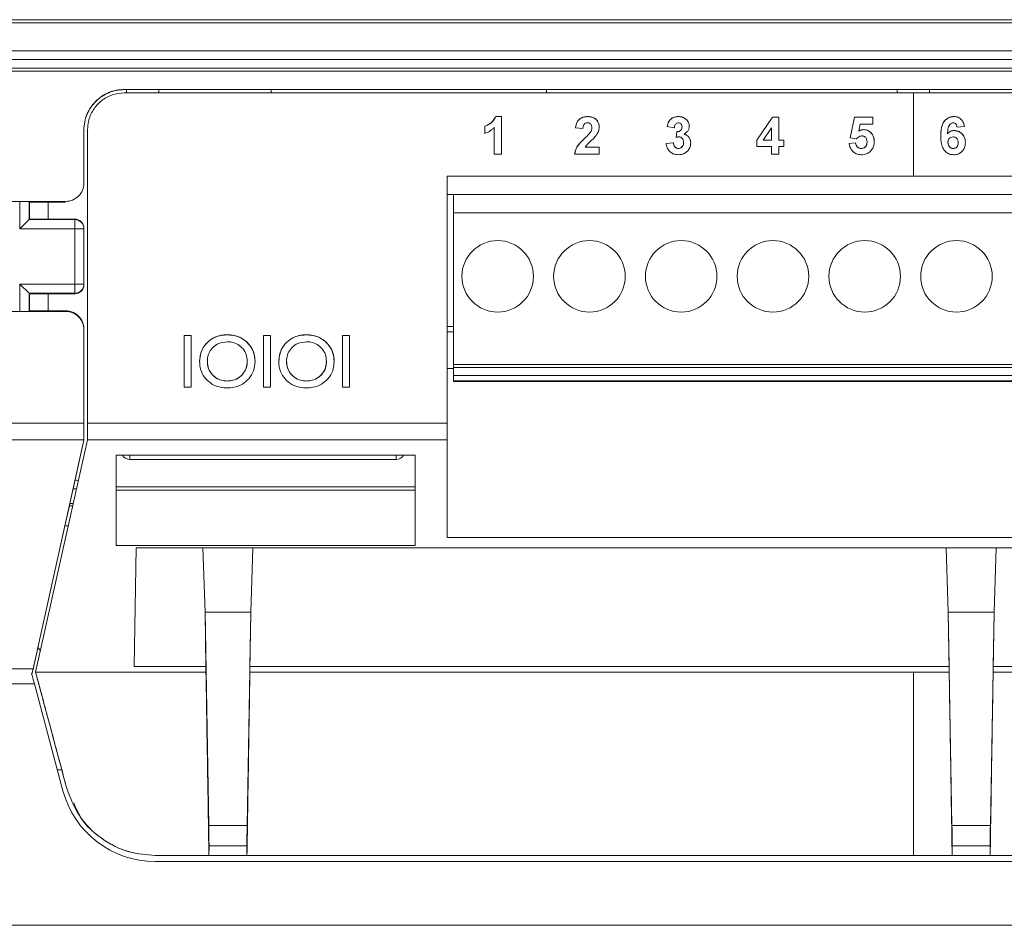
# Model space of a CAD drawing. Header units: millimetres. Extents: x 19 to 723, y 156 to 413.
# Tile 3 of 22: x 85 to 138, y 224 to 273. Entities that reach past the tile are written whole.
import ezdxf

# ---------------------------------------------------------------- set-up
doc = ezdxf.new("R2010")
doc.units = ezdxf.units.MM
doc.header["$LTSCALE"] = 2.5

msp = doc.modelspace()

# ---------------------------------------------------------------- linework, layer by layer
at = {"color": 7, "linetype": 'Continuous', "lineweight": 15}
for p, q in [((44.272, 272.882), (181.674, 272.882)), ((44.444, 272.71), (181.502, 272.71)), ((181.502, 271.175), (44.444, 271.175)), ((44.902, 270.719), (181.044, 270.719)), ((181.044, 270.239), (44.902, 270.239)), ((44.964, 270.077), (180.982, 270.077)), ((90.391, 269.077), (176.391, 269.077)), ((90.391, 269.069), (90.391, 269.077)), ((90.391, 269.069), (90.511, 269.069)), ((133.391, 268.892), (90.391, 268.892)), ((90.511, 269.069), (92.271, 269.069)), ((90.514, 269.069), (90.514, 268.892)), ((92.269, 268.892), (92.269, 269.069)), ((92.271, 269.069), (98.123, 269.069)), ((98.123, 269.069), (98.191, 269.072)), ((98.191, 269.072), (113.591, 269.072)), ((98.391, 269.072), (98.391, 268.892)), ((113.391, 268.892), (113.391, 269.072)), ((113.591, 269.072), (113.66, 269.069)), ((113.66, 269.069), (132.511, 269.069)), ((132.511, 269.069), (134.271, 269.069)), ((132.514, 269.069), (132.514, 268.892)), ((133.391, 268.892), (133.391, 264.358)), ((176.391, 268.892), (133.391, 268.892)), ((134.269, 268.892), (134.269, 269.069)), ((134.271, 269.069), (153.123, 269.069)), ((110.624, 267.6), (110.941, 267.6)), ((110.624, 267.6), (110.624, 267.6)), ((110.941, 267.6), (110.624, 267.6)), ((110.941, 267.6), (110.941, 265.545)), ((110.941, 267.6), (110.941, 267.6)), ((115.641, 267.6), (115.641, 267.6)), ((120.586, 267.6), (120.586, 267.6)), ((121.04, 267.415), (121.04, 267.415)), ((124.851, 266.308), (125.72, 267.573)), ((125.72, 267.573), (124.851, 266.308)), ((125.72, 267.573), (126.063, 267.573)), ((125.72, 267.573), (125.72, 267.573)), ((126.063, 267.573), (125.72, 267.573)), ((126.063, 267.573), (126.063, 266.309)), ((126.063, 267.573), (126.063, 267.573)), ((129.945, 266.436), (130.182, 267.573)), ((130.182, 267.573), (129.945, 266.436)), ((130.182, 267.573), (131.183, 267.573)), ((131.183, 267.573), (130.182, 267.573)), ((130.182, 267.573), (130.182, 267.573)), ((131.183, 267.573), (131.183, 267.178)), ((131.183, 267.573), (131.183, 267.573)), ((135.607, 267.6), (135.607, 267.6)), ((110.045, 266.678), (110.045, 267.073)), ((110.045, 267.073), (110.045, 267.073)), ((110.546, 265.545), (110.546, 267.008)), ((115.376, 266.941), (114.981, 266.98)), ((115.798, 266.75), (115.798, 266.75)), ((115.876, 266.988), (115.876, 266.988)), ((120.364, 266.994), (119.969, 267.053)), ((120.469, 266.464), (120.506, 266.783)), ((120.506, 266.783), (120.469, 266.464)), ((120.506, 266.783), (120.506, 266.783)), ((120.785, 267.038), (120.785, 267.038)), ((125.668, 266.993), (125.198, 266.309)), ((125.668, 266.309), (125.668, 266.993)), ((130.499, 267.178), (130.418, 266.811)), ((130.418, 266.811), (130.418, 266.811)), ((131.183, 267.178), (130.499, 267.178)), ((130.672, 266.888), (130.672, 266.888)), ((135.245, 266.664), (135.245, 266.664)), ((135.616, 266.836), (135.616, 266.836)), ((136.171, 267.063), (135.776, 267.02)), ((115.484, 266.418), (115.484, 266.418)), ((119.916, 266.129), (120.311, 266.177)), ((120.311, 266.177), (119.916, 266.129)), ((120.311, 266.177), (120.311, 266.177)), ((120.864, 266.187), (120.864, 266.187)), ((120.885, 266.641), (120.885, 266.641)), ((124.851, 265.966), (124.851, 266.308)), ((124.851, 266.308), (124.851, 266.308)), ((125.198, 266.309), (125.668, 266.309)), ((125.668, 266.309), (125.198, 266.309)), ((125.198, 266.309), (125.198, 266.309)), ((125.668, 266.309), (125.668, 266.309)), ((126.063, 266.309), (126.326, 266.309)), ((126.326, 266.309), (126.063, 266.309)), ((126.063, 266.309), (126.063, 266.309)), ((126.326, 266.309), (126.326, 265.966)), ((126.326, 266.309), (126.326, 266.309)), ((129.892, 266.133), (130.235, 266.177)), ((130.235, 266.177), (129.892, 266.133)), ((130.29, 266.388), (129.945, 266.436)), ((130.235, 266.177), (130.235, 266.177)), ((130.867, 266.214), (130.867, 266.214)), ((135.275, 266.198), (135.275, 266.198)), ((135.828, 266.168), (135.828, 266.168)), ((115.508, 265.94), (116.271, 265.94)), ((116.271, 265.94), (115.508, 265.94)), ((115.508, 265.94), (115.508, 265.94)), ((116.271, 265.94), (116.271, 265.545)), ((116.271, 265.94), (116.271, 265.94)), ((120.589, 265.861), (120.589, 265.861)), ((125.668, 265.966), (124.851, 265.966)), ((125.668, 265.545), (125.668, 265.966)), ((126.063, 265.966), (126.063, 265.545)), ((126.326, 265.966), (126.063, 265.966)), ((130.548, 265.861), (130.548, 265.861)), ((135.57, 265.861), (135.57, 265.861)), ((110.941, 265.545), (110.546, 265.545)), ((116.271, 265.545), (114.928, 265.545)), ((126.063, 265.545), (125.668, 265.545)), ((133.391, 264.358), (107.977, 264.358)), ((173.877, 264.358), (107.977, 264.358)), ((133.391, 264.358), (173.877, 264.358)), ((87.191, 262.976), (81.191, 262.976)), ((84.7, 261.484), (84.7, 262.976)), ((85.2, 262.967), (85.2, 261.984)), ((85.228, 262.939), (85.2, 262.967)), ((85.228, 262.939), (87.191, 262.939)), ((86.25, 262.939), (86.25, 262.012)), ((107.977, 263.349), (108.338, 263.349)), ((173.228, 263.349), (108.338, 263.349)), ((108.338, 262.349), (108.338, 263.349)), ((85.2, 261.984), (84.7, 261.484)), ((85.228, 262.012), (85.2, 261.984)), ((85.2, 261.984), (87.691, 261.984)), ((85.228, 262.012), (87.691, 262.012)), ((87.691, 261.984), (87.691, 262.012)), ((87.691, 261.984), (87.691, 261.484)), ((173.228, 262.349), (108.338, 262.349)), ((108.338, 254.079), (108.338, 262.349)), ((87.691, 261.484), (84.7, 261.484)), ((87.691, 258.467), (87.691, 261.484)), ((87.691, 261.484), (88.191, 261.484)), ((88.191, 261.513), (88.191, 261.484)), ((88.191, 261.484), (88.191, 258.467)), ((84.7, 256.976), (84.7, 258.467)), ((84.7, 258.467), (85.2, 257.967)), ((84.7, 258.467), (87.691, 258.467)), ((87.691, 258.467), (87.691, 257.967)), ((87.691, 258.467), (88.191, 258.467)), ((88.191, 258.467), (88.191, 258.437)), ((85.2, 257.967), (85.2, 256.984)), ((87.691, 257.967), (85.2, 257.967)), ((85.23, 257.937), (85.2, 257.967)), ((87.691, 257.937), (85.23, 257.937)), ((86.25, 257.937), (86.25, 257.015)), ((87.691, 257.937), (87.691, 257.967)), ((85.231, 257.015), (85.2, 256.984)), ((87.191, 257.015), (85.231, 257.015)), ((81.191, 256.976), (87.191, 256.976)), ((108.338, 256.16), (107.977, 256.16)), ((93.659, 255.667), (94.04, 255.667)), ((93.659, 252.842), (93.659, 255.667)), ((94.04, 255.667), (93.659, 255.667)), ((93.659, 255.667), (93.659, 255.667)), ((94.04, 255.667), (94.04, 252.842)), ((94.04, 255.667), (94.04, 255.667)), ((95.999, 255.705), (95.999, 255.705)), ((97.973, 255.667), (98.354, 255.667)), ((97.973, 252.842), (97.973, 255.667)), ((98.354, 255.667), (97.973, 255.667)), ((97.973, 255.667), (97.973, 255.667)), ((98.354, 255.667), (98.354, 252.842)), ((98.354, 255.667), (98.354, 255.667)), ((100.313, 255.705), (100.313, 255.705)), ((102.287, 255.667), (102.668, 255.667)), ((102.287, 252.842), (102.287, 255.667)), ((102.668, 255.667), (102.287, 255.667)), ((102.287, 255.667), (102.287, 255.667)), ((102.668, 255.667), (102.668, 252.842)), ((102.668, 255.667), (102.668, 255.667)), ((107.977, 255.858), (108.338, 255.858)), ((94.918, 254.247), (94.918, 254.247)), ((97.094, 254.263), (97.094, 254.263)), ((99.232, 254.247), (99.232, 254.247)), ((101.409, 254.263), (101.409, 254.263)), ((108.338, 253.858), (107.977, 253.858)), ((108.338, 253.858), (107.977, 253.858)), ((108.338, 254.079), (173.228, 254.079)), ((108.338, 254.079), (108.338, 253.914)), ((173.228, 253.914), (108.338, 253.914)), ((108.338, 253.487), (108.338, 253.914)), ((108.338, 253.487), (173.228, 253.487)), ((108.338, 253.487), (108.338, 253.191)), ((94.04, 252.842), (93.659, 252.842)), ((96.002, 253.185), (96.002, 253.185)), ((98.354, 252.842), (97.973, 252.842)), ((100.316, 253.185), (100.316, 253.185)), ((102.668, 252.842), (102.287, 252.842)), ((173.228, 253.191), (108.338, 253.191)), ((108.338, 253.191), (108.338, 253.158)), ((173.228, 253.158), (108.338, 253.158)), ((47.52, 250.892), (88.191, 250.892)), ((88.191, 250.892), (88.191, 249.976)), ((88.391, 250.892), (107.977, 250.892)), ((88.391, 249.976), (88.391, 250.892)), ((107.977, 250.892), (107.977, 249.976)), ((88.191, 249.976), (47.508, 249.976)), ((85.422, 237.496), (88.186, 249.957)), ((88.391, 249.976), (85.559, 237.318)), ((87.605, 247.31), (88.191, 249.952)), ((88.191, 249.957), (88.186, 249.957)), ((88.191, 249.976), (88.191, 249.957)), ((88.191, 249.952), (88.191, 249.957)), ((107.977, 249.976), (88.391, 249.976)), ((107.977, 244.662), (107.977, 249.976)), ((89.94, 249.137), (106.24, 249.137)), ((89.94, 244.222), (89.94, 249.137)), ((106.24, 249.137), (106.24, 244.222)), ((105.201, 248.91), (90.701, 248.91)), ((89.94, 247.421), (106.24, 247.421)), ((87.605, 247.31), (87.426, 246.51)), ((87.605, 247.31), (87.795, 247.31)), ((106.24, 247.236), (89.94, 247.236)), ((87.157, 245.292), (87.401, 246.389)), ((87.401, 246.389), (87.426, 246.51)), ((87.401, 246.389), (87.589, 246.389)), ((87.616, 246.51), (87.426, 246.51)), ((87.157, 245.292), (85.881, 239.539)), ((87.157, 245.292), (87.343, 245.292)), ((106.24, 244.222), (89.94, 244.222)), ((143.844, 244.662), (107.977, 244.662)), ((90.926, 237.616), (91.039, 244.094)), ((90.926, 237.616), (91.039, 244.094)), ((91.039, 244.094), (141.54, 244.094)), ((94.677, 244.094), (94.795, 240.583)), ((97.402, 244.094), (97.284, 240.583)), ((135.295, 240.583), (135.177, 244.094)), ((137.784, 240.583), (137.902, 244.094)), ((94.842, 237.616), (94.792, 240.583)), ((94.792, 240.583), (94.994, 228.961)), ((94.792, 240.583), (94.795, 240.583)), ((94.795, 240.583), (97.284, 240.583)), ((97.287, 240.583), (97.085, 228.961)), ((97.237, 237.616), (97.287, 240.583)), ((97.287, 240.583), (97.284, 240.583)), ((135.292, 240.583), (135.342, 237.616)), ((135.292, 240.583), (135.494, 228.961)), ((135.292, 240.583), (135.295, 240.583)), ((137.784, 240.583), (135.295, 240.583)), ((137.787, 240.583), (137.585, 228.961)), ((137.787, 240.583), (137.737, 237.616)), ((137.787, 240.583), (137.784, 240.583)), ((85.881, 239.539), (85.474, 237.723)), ((85.682, 238.651), (85.822, 238.495)), ((85.473, 237.719), (85.352, 237.177)), ((85.473, 237.711), (85.354, 237.177)), ((85.473, 237.711), (85.473, 237.719)), ((85.475, 237.724), (85.474, 237.723)), ((85.474, 237.719), (85.475, 237.724)), ((44.204, 237.496), (85.422, 237.496)), ((85.369, 237.261), (85.332, 237.261)), ((85.353, 237.188), (85.354, 237.194)), ((85.354, 237.194), (85.369, 237.261)), ((85.558, 237.318), (94.842, 237.318)), ((85.558, 237.316), (85.899, 236.043)), ((85.558, 237.316), (85.558, 237.316)), ((94.842, 237.616), (90.926, 237.616)), ((94.842, 237.318), (94.842, 237.616)), ((97.237, 237.318), (97.237, 237.616)), ((135.342, 237.616), (97.237, 237.616)), ((97.237, 237.318), (133.391, 237.318)), ((133.391, 237.318), (135.342, 237.318)), ((133.391, 237.318), (133.391, 227.318)), ((135.342, 237.616), (135.342, 237.318)), ((137.737, 237.616), (137.737, 237.318)), ((141.653, 237.616), (137.737, 237.616)), ((137.737, 237.318), (181.224, 237.318)), ((85.49, 236.669), (44.201, 236.669)), ((87.051, 230.842), (85.49, 236.669)), ((86.744, 231.981), (86.988, 231.981)), ((87.244, 231.024), (87.244, 231.024)), ((94.994, 228.961), (97.085, 228.961)), ((135.494, 228.961), (137.585, 228.961)), ((95.009, 227.854), (95.003, 227.318)), ((97.07, 227.854), (95.009, 227.854)), ((97.07, 227.854), (97.076, 227.318)), ((135.509, 227.854), (135.503, 227.318)), ((137.57, 227.854), (135.509, 227.854)), ((137.57, 227.854), (137.576, 227.318)), ((92.074, 227.318), (95.003, 227.318)), ((92.074, 227.318), (92.074, 227.318)), ((92.074, 227.318), (133.391, 227.318)), ((174.712, 226.987), (92.074, 226.987)), ((97.076, 227.318), (95.003, 227.318)), ((97.076, 227.318), (133.391, 227.318)), ((133.391, 227.318), (135.503, 227.318)), ((135.503, 227.318), (137.576, 227.318)), ((137.576, 227.318), (174.709, 227.318)), ((171.002, 223.513), (54.944, 223.513))]:
    msp.add_line(p, q, dxfattribs=at)
at = {"color": 106, "linetype": 'Continuous', "lineweight": 15}
for p, q in [((90.701, 248.91), (90.701, 249.137)), ((105.201, 249.137), (105.201, 248.91))]:
    msp.add_line(p, q, dxfattribs=at)
at = {"color": 7, "linetype": 'Continuous', "lineweight": 15, "flags": 128}
msp.add_lwpolyline([(87.895, 247.756), (87.786, 247.772), (87.706, 247.781)], dxfattribs=at)
at = {"color": 7, "linetype": 'Continuous', "lineweight": 15}
for centre in [(110.738, 258.891), (115.738, 258.891), (120.738, 258.891), (125.738, 258.891), (130.738, 258.891), (135.738, 258.891)]:
    msp.add_circle(centre, 1.95, dxfattribs=at)
for centre, start, end in [((87.691, 261.484), 0.0044, 90.0044), ((87.691, 258.467), 269.9956, 359.9956), ((90.701, 249.41), 213.1793, 270), ((105.201, 249.41), 270, 326.8207)]:
    msp.add_arc(centre, 0.5, start, end, dxfattribs=at)
for centre, major_axis, ratio, start_param, end_param in [((84.7, 262.967), (0.5, 0), 0.017455, 0.017453, 1.570796), ((84.7, 256.984), (0.5, 0), 0.017455, 4.712389, 6.265732), ((85.527, 236.534), (-0.268, 1), 0.00062, 0.756356, 1.435044), ((85.206, 236.534), (0.224, 1), 0.000529, 5.526778, 6.006481), ((92.074, 232.189), (0, 5.202), 0.999658, 1.832596, 3.141593), ((94.991, 228.839), (-0.017, 1), 0.004769, 3.316077, 4.834993), ((97.088, 228.839), (0.017, 1), 0.004769, 1.448192, 2.967109), ((135.491, 228.839), (-0.017, 1), 0.004769, 3.316077, 4.834993), ((137.588, 228.839), (0.017, 1), 0.004769, 1.448192, 2.967109)]:
    msp.add_ellipse(centre, major_axis=major_axis, ratio=ratio, start_param=start_param, end_param=end_param, dxfattribs=at)
for points, knots in [([(88.191, 266.876), (88.191, 267.022), (88.206, 267.165), (88.261, 267.446), (88.304, 267.585), (88.414, 267.851), (88.481, 267.978), (88.641, 268.217), (88.734, 268.33), (89.038, 268.634), (89.283, 268.798), (89.812, 269.018), (90.101, 269.077), (90.391, 269.077)], [0, 0, 0, 0, 0.125, 0.125, 0.25, 0.25, 0.375, 0.375, 0.5, 0.5, 0.75, 0.75, 1, 1, 1, 1]), ([(88.191, 266.869), (88.191, 267.014), (88.206, 267.157), (88.261, 267.438), (88.304, 267.578), (88.414, 267.844), (88.481, 267.97), (88.641, 268.209), (88.734, 268.323), (89.038, 268.627), (89.283, 268.791), (89.812, 269.011), (90.101, 269.069), (90.391, 269.069)], [0, 0, 0, 0, 0.125, 0.125, 0.25, 0.25, 0.375, 0.375, 0.5, 0.5, 0.75, 0.75, 1, 1, 1, 1]), ([(90.391, 268.892), (90.166, 268.87), (89.717, 268.825), (89.117, 268.481), (88.665, 267.973), (88.425, 267.411), (88.401, 267.039), (88.391, 266.892)], [0, 0, 0, 0, 0.214662, 0.429325, 0.643995, 0.858686, 1, 1, 1, 1]), ([(110.045, 267.073), (110.107, 267.1), (110.232, 267.154), (110.413, 267.288), (110.555, 267.437), (110.607, 267.56), (110.624, 267.6)], [0, 0, 0, 0, 0.252291, 0.504209, 0.838792, 1, 1, 1, 1]), ([(110.624, 267.6), (110.586, 267.524), (110.497, 267.343), (110.275, 267.175), (110.107, 267.1), (110.045, 267.073)], [0, 0, 0, 0, 0.31353, 0.74605, 1, 1, 1, 1]), ([(114.981, 266.98), (114.999, 267.094), (115.027, 267.269), (115.177, 267.455), (115.35, 267.559), (115.513, 267.597), (115.618, 267.599), (115.641, 267.6)], [0, 0, 0, 0, 0.337999, 0.514119, 0.68955, 0.930945, 1, 1, 1, 1]), ([(115.641, 267.6), (115.54, 267.591), (115.377, 267.576), (115.18, 267.459), (115.05, 267.296), (114.999, 267.124), (114.985, 267.012), (114.981, 266.98)], [0, 0, 0, 0, 0.295348, 0.47949, 0.664895, 0.902466, 1, 1, 1, 1]), ([(115.633, 267.257), (115.596, 267.254), (115.535, 267.249), (115.463, 267.2), (115.412, 267.131), (115.385, 267.041), (115.379, 266.973), (115.376, 266.941)], [0, 0, 0, 0, 0.237765, 0.394262, 0.550837, 0.790922, 1, 1, 1, 1]), ([(115.876, 266.988), (115.874, 267.029), (115.87, 267.095), (115.826, 267.177), (115.77, 267.227), (115.702, 267.254), (115.655, 267.256), (115.633, 267.257)], [0, 0, 0, 0, 0.2973, 0.478848, 0.66121, 0.833308, 1, 1, 1, 1]), ([(115.641, 267.6), (115.736, 267.593), (115.894, 267.582), (116.087, 267.467), (116.21, 267.323), (116.265, 267.171), (116.27, 267.075), (116.271, 267.041)], [0, 0, 0, 0, 0.29861, 0.496988, 0.695316, 0.890706, 1, 1, 1, 1]), ([(116.271, 267.041), (116.266, 267.105), (116.255, 267.236), (116.154, 267.399), (116.012, 267.521), (115.836, 267.589), (115.707, 267.596), (115.641, 267.6)], [0, 0, 0, 0, 0.2044299, 0.4108601, 0.5913628, 0.7907557, 1, 1, 1, 1]), ([(119.969, 267.053), (119.991, 267.146), (120.027, 267.295), (120.159, 267.463), (120.312, 267.555), (120.46, 267.596), (120.554, 267.599), (120.586, 267.6)], [0, 0, 0, 0, 0.3122214, 0.5007785, 0.6889196, 0.89521, 1, 1, 1, 1]), ([(120.586, 267.6), (120.495, 267.59), (120.343, 267.575), (120.159, 267.463), (120.026, 267.293), (119.99, 267.143), (119.969, 267.053)], [0, 0, 0, 0, 0.300301, 0.497713, 0.696337, 1, 1, 1, 1]), ([(120.589, 267.257), (120.561, 267.254), (120.506, 267.247), (120.439, 267.196), (120.387, 267.118), (120.371, 267.045), (120.365, 267), (120.364, 266.994)], [0, 0, 0, 0, 0.224029, 0.422464, 0.64187, 0.949572, 1, 1, 1, 1]), ([(120.586, 267.6), (120.628, 267.598), (120.74, 267.593), (120.905, 267.538), (120.998, 267.453), (121.04, 267.415)], [0, 0, 0, 0, 0.251882, 0.667114, 1, 1, 1, 1]), ([(121.04, 267.415), (121.009, 267.444), (120.935, 267.514), (120.778, 267.587), (120.652, 267.595), (120.586, 267.6)], [0, 0, 0, 0, 0.25015, 0.608751, 1, 1, 1, 1]), ([(120.785, 267.038), (120.783, 267.072), (120.779, 267.128), (120.738, 267.196), (120.689, 267.237), (120.635, 267.255), (120.602, 267.257), (120.589, 267.257)], [0, 0, 0, 0, 0.305981, 0.501735, 0.697845, 0.88446, 1, 1, 1, 1]), ([(121.04, 267.415), (121.06, 267.391), (121.119, 267.322), (121.172, 267.203), (121.178, 267.109), (121.18, 267.073)], [0, 0, 0, 0, 0.2518005, 0.7135004, 1, 1, 1, 1]), ([(121.18, 267.073), (121.179, 267.105), (121.174, 267.188), (121.127, 267.309), (121.067, 267.382), (121.04, 267.415)], [0, 0, 0, 0, 0.251962, 0.665009, 1, 1, 1, 1]), ([(134.88, 266.545), (134.888, 266.752), (134.898, 267.042), (135.078, 267.37), (135.263, 267.528), (135.454, 267.593), (135.568, 267.598), (135.607, 267.6)], [0, 0, 0, 0, 0.4239364, 0.5925308, 0.7616967, 0.9193664, 1, 1, 1, 1]), ([(135.607, 267.6), (135.526, 267.593), (135.363, 267.579), (135.16, 267.451), (134.999, 267.255), (134.895, 266.945), (134.886, 266.695), (134.88, 266.545)], [0, 0, 0, 0, 0.167144, 0.336075, 0.48131, 0.68834, 1, 1, 1, 1]), ([(135.556, 267.257), (135.53, 267.255), (135.476, 267.249), (135.398, 267.201), (135.326, 267.116), (135.266, 266.93), (135.254, 266.773), (135.245, 266.664)], [0, 0, 0, 0, 0.108462, 0.21747, 0.361735, 0.553657, 1, 1, 1, 1]), ([(135.776, 267.02), (135.769, 267.062), (135.758, 267.127), (135.709, 267.201), (135.655, 267.24), (135.601, 267.255), (135.568, 267.257), (135.556, 267.257)], [0, 0, 0, 0, 0.353758, 0.539756, 0.726666, 0.901857, 1, 1, 1, 1]), ([(135.607, 267.6), (135.675, 267.594), (135.8, 267.585), (135.959, 267.493), (136.084, 267.353), (136.146, 267.2), (136.165, 267.096), (136.171, 267.063)], [0, 0, 0, 0, 0.236817, 0.432493, 0.627837, 0.884844, 1, 1, 1, 1]), ([(136.171, 267.063), (136.151, 267.152), (136.119, 267.299), (135.989, 267.47), (135.838, 267.567), (135.703, 267.597), (135.627, 267.599), (135.607, 267.6)], [0, 0, 0, 0, 0.313312, 0.522818, 0.733006, 0.931215, 1, 1, 1, 1]), ([(88.391, 250.892), (88.391, 252.391), (88.391, 255.391), (88.391, 260.724), (88.391, 264.558), (88.391, 266.892)], [0, 0, 0, 0, 0.281298, 0.562595, 1, 1, 1, 1]), ([(110.546, 267.008), (110.51, 266.972), (110.438, 266.901), (110.276, 266.78), (110.137, 266.719), (110.045, 266.678)], [0, 0, 0, 0, 0.250696, 0.501651, 1, 1, 1, 1]), ([(115.484, 266.418), (115.511, 266.445), (115.566, 266.498), (115.675, 266.605), (115.749, 266.692), (115.798, 266.75)], [0, 0, 0, 0, 0.250305, 0.50063, 1, 1, 1, 1]), ([(115.798, 266.75), (115.774, 266.72), (115.727, 266.66), (115.62, 266.551), (115.538, 266.471), (115.484, 266.418)], [0, 0, 0, 0, 0.250786, 0.501092, 1, 1, 1, 1]), ([(115.798, 266.75), (115.809, 266.768), (115.831, 266.805), (115.866, 266.882), (115.872, 266.946), (115.876, 266.988)], [0, 0, 0, 0, 0.251987, 0.504549, 1, 1, 1, 1]), ([(115.876, 266.988), (115.875, 266.966), (115.872, 266.904), (115.842, 266.823), (115.809, 266.769), (115.798, 266.75)], [0, 0, 0, 0, 0.252031, 0.736242, 1, 1, 1, 1]), ([(116.271, 267.041), (116.269, 266.993), (116.262, 266.866), (116.189, 266.688), (116.107, 266.574), (116.072, 266.525)], [0, 0, 0, 0, 0.251745, 0.679251, 1, 1, 1, 1]), ([(120.506, 266.783), (120.544, 266.784), (120.608, 266.786), (120.69, 266.824), (120.743, 266.879), (120.78, 266.952), (120.783, 267.008), (120.785, 267.038)], [0, 0, 0, 0, 0.2638042, 0.4398493, 0.6166969, 0.7889193, 1, 1, 1, 1]), ([(120.785, 267.038), (120.782, 267), (120.777, 266.936), (120.728, 266.859), (120.664, 266.807), (120.585, 266.784), (120.531, 266.783), (120.506, 266.783)], [0, 0, 0, 0, 0.2613914, 0.4410118, 0.621377, 0.8298525, 1, 1, 1, 1]), ([(121.18, 267.073), (121.175, 267.02), (121.165, 266.913), (121.066, 266.762), (120.959, 266.684), (120.892, 266.645), (120.885, 266.641)], [0, 0, 0, 0, 0.287584, 0.577227, 0.952887, 1, 1, 1, 1]), ([(130.418, 266.811), (130.438, 266.823), (130.477, 266.845), (130.56, 266.878), (130.627, 266.884), (130.672, 266.888)], [0, 0, 0, 0, 0.251628, 0.503903, 1, 1, 1, 1]), ([(130.672, 266.888), (130.649, 266.887), (130.604, 266.885), (130.517, 266.864), (130.457, 266.832), (130.418, 266.811)], [0, 0, 0, 0, 0.251586, 0.503916, 1, 1, 1, 1]), ([(130.672, 266.888), (130.738, 266.882), (130.871, 266.871), (131.04, 266.764), (131.171, 266.615), (131.25, 266.428), (131.258, 266.29), (131.262, 266.222)], [0, 0, 0, 0, 0.199149, 0.399963, 0.583367, 0.796322, 1, 1, 1, 1]), ([(131.262, 266.222), (131.253, 266.327), (131.237, 266.503), (131.097, 266.712), (130.931, 266.843), (130.776, 266.886), (130.69, 266.888), (130.672, 266.888)], [0, 0, 0, 0, 0.312643, 0.526665, 0.740659, 0.944231, 1, 1, 1, 1]), ([(135.245, 266.664), (135.27, 266.689), (135.33, 266.751), (135.457, 266.822), (135.562, 266.831), (135.616, 266.836)], [0, 0, 0, 0, 0.2521362, 0.616888, 1, 1, 1, 1]), ([(135.616, 266.836), (135.581, 266.834), (135.494, 266.829), (135.358, 266.776), (135.283, 266.701), (135.245, 266.664)], [0, 0, 0, 0, 0.252082, 0.622877, 1, 1, 1, 1]), ([(135.616, 266.836), (135.689, 266.829), (135.833, 266.815), (136.015, 266.698), (136.149, 266.538), (136.215, 266.36), (136.221, 266.24), (136.224, 266.189)], [0, 0, 0, 0, 0.217419, 0.436522, 0.63563, 0.844087, 1, 1, 1, 1]), ([(136.224, 266.189), (136.214, 266.288), (136.198, 266.458), (136.057, 266.658), (135.89, 266.786), (135.731, 266.832), (135.64, 266.835), (135.616, 266.836)], [0, 0, 0, 0, 0.297259, 0.509683, 0.721788, 0.929364, 1, 1, 1, 1]), ([(114.928, 265.545), (114.959, 265.678), (115.011, 265.902), (115.239, 266.177), (115.394, 266.33), (115.484, 266.418)], [0, 0, 0, 0, 0.3825801, 0.6403136, 1, 1, 1, 1]), ([(115.484, 266.418), (115.42, 266.356), (115.293, 266.233), (115.099, 266.016), (114.966, 265.78), (114.938, 265.606), (114.928, 265.545)], [0, 0, 0, 0, 0.251241, 0.50271, 0.82526, 1, 1, 1, 1]), ([(116.072, 266.525), (116.027, 266.474), (115.936, 266.372), (115.729, 266.196), (115.596, 266.042), (115.508, 265.94)], [0, 0, 0, 0, 0.252015, 0.503357, 1, 1, 1, 1]), ([(120.581, 265.519), (120.498, 265.525), (120.347, 265.538), (120.152, 265.649), (120.011, 265.807), (119.938, 265.977), (119.922, 266.089), (119.916, 266.129)], [0, 0, 0, 0, 0.247127, 0.453341, 0.659169, 0.879543, 1, 1, 1, 1]), ([(120.311, 266.177), (120.322, 266.115), (120.339, 266.023), (120.415, 265.925), (120.494, 265.87), (120.557, 265.864), (120.589, 265.861)], [0, 0, 0, 0, 0.399018, 0.595981, 0.793593, 1, 1, 1, 1]), ([(120.589, 265.861), (120.553, 265.865), (120.486, 265.873), (120.407, 265.933), (120.344, 266.021), (120.321, 266.107), (120.313, 266.165), (120.311, 266.177)], [0, 0, 0, 0, 0.2304997, 0.4322184, 0.6195832, 0.9237108, 1, 1, 1, 1]), ([(120.626, 266.493), (120.613, 266.493), (120.586, 266.492), (120.533, 266.482), (120.495, 266.471), (120.469, 266.464)], [0, 0, 0, 0, 0.250752, 0.501706, 1, 1, 1, 1]), ([(121.259, 266.161), (121.253, 266.088), (121.24, 265.943), (121.126, 265.757), (120.963, 265.611), (120.772, 265.529), (120.637, 265.522), (120.581, 265.519)], [0, 0, 0, 0, 0.208177, 0.417976, 0.610537, 0.83647, 1, 1, 1, 1]), ([(120.589, 265.861), (120.62, 265.864), (120.681, 265.869), (120.764, 265.921), (120.828, 265.999), (120.86, 266.094), (120.863, 266.157), (120.864, 266.187)], [0, 0, 0, 0, 0.191564, 0.384291, 0.598172, 0.816329, 1, 1, 1, 1]), ([(120.864, 266.187), (120.861, 266.14), (120.856, 266.06), (120.8, 265.959), (120.727, 265.893), (120.651, 265.864), (120.605, 265.862), (120.589, 265.861)], [0, 0, 0, 0, 0.289648, 0.499645, 0.709888, 0.898966, 1, 1, 1, 1]), ([(120.864, 266.187), (120.861, 266.237), (120.855, 266.317), (120.798, 266.414), (120.735, 266.47), (120.672, 266.49), (120.638, 266.492), (120.626, 266.493)], [0, 0, 0, 0, 0.343256, 0.552041, 0.761254, 0.918599, 1, 1, 1, 1]), ([(120.885, 266.641), (120.94, 266.624), (121.052, 266.589), (121.173, 266.468), (121.248, 266.32), (121.255, 266.215), (121.259, 266.161)], [0, 0, 0, 0, 0.261255, 0.524855, 0.753395, 1, 1, 1, 1]), ([(121.259, 266.161), (121.252, 266.235), (121.239, 266.363), (121.135, 266.512), (121.016, 266.603), (120.926, 266.629), (120.885, 266.641)], [0, 0, 0, 0, 0.335555, 0.571901, 0.808399, 1, 1, 1, 1]), ([(130.565, 265.519), (130.463, 265.528), (130.294, 265.543), (130.095, 265.679), (129.969, 265.844), (129.911, 266.004), (129.896, 266.104), (129.892, 266.133)], [0, 0, 0, 0, 0.298723, 0.499361, 0.69961, 0.912683, 1, 1, 1, 1]), ([(130.235, 266.177), (130.247, 266.121), (130.266, 266.028), (130.353, 265.928), (130.446, 265.871), (130.515, 265.864), (130.548, 265.861)], [0, 0, 0, 0, 0.347692, 0.573251, 0.79933, 1, 1, 1, 1]), ([(130.548, 265.861), (130.505, 265.866), (130.425, 265.877), (130.332, 265.949), (130.267, 266.039), (130.244, 266.12), (130.236, 266.167), (130.235, 266.177)], [0, 0, 0, 0, 0.261118, 0.488768, 0.705951, 0.935708, 1, 1, 1, 1]), ([(130.577, 266.546), (130.539, 266.542), (130.462, 266.533), (130.364, 266.471), (130.314, 266.415), (130.29, 266.388)], [0, 0, 0, 0, 0.33836, 0.677784, 1, 1, 1, 1]), ([(130.548, 265.861), (130.587, 265.864), (130.665, 265.871), (130.765, 265.931), (130.835, 266.021), (130.863, 266.12), (130.866, 266.186), (130.867, 266.214)], [0, 0, 0, 0, 0.21685, 0.435776, 0.630955, 0.844078, 1, 1, 1, 1]), ([(130.867, 266.214), (130.864, 266.162), (130.859, 266.078), (130.804, 265.974), (130.732, 265.909), (130.644, 265.867), (130.58, 265.863), (130.548, 265.861)], [0, 0, 0, 0, 0.287824, 0.465322, 0.643401, 0.824027, 1, 1, 1, 1]), ([(130.867, 266.214), (130.863, 266.271), (130.858, 266.357), (130.799, 266.457), (130.729, 266.514), (130.651, 266.542), (130.599, 266.545), (130.577, 266.546)], [0, 0, 0, 0, 0.338046, 0.5117, 0.685006, 0.870322, 1, 1, 1, 1]), ([(131.262, 266.222), (131.26, 266.183), (131.257, 266.104), (131.221, 265.95), (131.158, 265.849), (131.116, 265.783)], [0, 0, 0, 0, 0.2512537, 0.5030537, 1, 1, 1, 1]), ([(135.577, 265.519), (135.5, 265.525), (135.346, 265.539), (135.152, 265.663), (134.995, 265.852), (134.894, 266.154), (134.885, 266.398), (134.88, 266.545)], [0, 0, 0, 0, 0.1642495, 0.32988, 0.4768219, 0.685217, 1, 1, 1, 1]), ([(135.55, 266.493), (135.507, 266.489), (135.435, 266.481), (135.351, 266.421), (135.296, 266.345), (135.277, 266.265), (135.276, 266.215), (135.275, 266.198)], [0, 0, 0, 0, 0.2781, 0.471256, 0.665038, 0.886596, 1, 1, 1, 1]), ([(135.57, 265.861), (135.529, 265.866), (135.454, 265.876), (135.362, 265.943), (135.297, 266.036), (135.277, 266.127), (135.276, 266.182), (135.275, 266.198)], [0, 0, 0, 0, 0.2409, 0.449907, 0.666642, 0.908337, 1, 1, 1, 1]), ([(135.275, 266.198), (135.279, 266.147), (135.284, 266.064), (135.344, 265.962), (135.418, 265.901), (135.496, 265.865), (135.548, 265.862), (135.57, 265.861)], [0, 0, 0, 0, 0.299656, 0.495639, 0.691312, 0.868002, 1, 1, 1, 1]), ([(135.828, 266.168), (135.826, 266.219), (135.822, 266.298), (135.773, 266.396), (135.707, 266.454), (135.63, 266.489), (135.576, 266.492), (135.55, 266.493)], [0, 0, 0, 0, 0.307542, 0.485636, 0.664402, 0.840374, 1, 1, 1, 1]), ([(135.828, 266.168), (135.826, 266.124), (135.823, 266.053), (135.785, 265.961), (135.728, 265.905), (135.654, 265.868), (135.6, 265.863), (135.57, 265.861)], [0, 0, 0, 0, 0.291735, 0.46594, 0.641608, 0.80385, 1, 1, 1, 1]), ([(135.57, 265.861), (135.61, 265.865), (135.677, 265.873), (135.755, 265.927), (135.807, 266), (135.826, 266.086), (135.828, 266.145), (135.828, 266.168)], [0, 0, 0, 0, 0.263001, 0.435281, 0.608334, 0.844721, 1, 1, 1, 1]), ([(136.224, 266.189), (136.215, 266.089), (136.201, 265.921), (136.073, 265.719), (135.914, 265.589), (135.739, 265.526), (135.624, 265.521), (135.577, 265.519)], [0, 0, 0, 0, 0.28307, 0.477, 0.670846, 0.864915, 1, 1, 1, 1]), ([(131.116, 265.783), (131.062, 265.724), (130.955, 265.605), (130.749, 265.528), (130.617, 265.521), (130.565, 265.519)], [0, 0, 0, 0, 0.3740964, 0.751591, 1, 1, 1, 1]), ([(107.977, 264.358), (107.977, 262.858), (107.977, 258.367), (107.977, 253.88), (107.977, 250.892)], [0, 0, 0, 0, 0.334198, 1, 1, 1, 1]), ([(87.191, 262.976), (87.323, 262.976), (87.453, 263.002), (87.695, 263.102), (87.806, 263.176), (88.083, 263.453), (88.191, 263.712), (88.191, 263.976)], [0, 0, 0, 0, 0.25, 0.25, 0.5, 0.5, 1, 1, 1, 1]), ([(87.691, 262.012), (87.823, 262.012), (87.952, 261.958), (88.137, 261.774), (88.191, 261.645), (88.191, 261.513)], [0, 0, 0, 0, 0.5, 0.5, 1, 1, 1, 1]), ([(88.191, 258.437), (88.191, 258.305), (88.137, 258.176), (87.953, 257.991), (87.823, 257.937), (87.691, 257.937)], [0, 0, 0, 0, 0.5, 0.5, 1, 1, 1, 1]), ([(87.191, 257.015), (87.323, 257.015), (87.453, 256.989), (87.695, 256.889), (87.806, 256.815), (88.083, 256.538), (88.191, 256.28), (88.191, 256.016)], [0, 0, 0, 0, 0.25, 0.25, 0.5, 0.5, 1, 1, 1, 1]), ([(88.191, 255.976), (88.191, 256.108), (88.165, 256.237), (88.065, 256.479), (87.991, 256.59), (87.714, 256.867), (87.455, 256.976), (87.191, 256.976)], [0, 0, 0, 0, 0.25, 0.25, 0.5, 0.5, 1, 1, 1, 1]), ([(94.498, 254.241), (94.513, 254.419), (94.542, 254.776), (94.821, 255.221), (95.205, 255.536), (95.614, 255.687), (95.887, 255.7), (95.999, 255.705)], [0, 0, 0, 0, 0.225965, 0.454357, 0.650184, 0.856558, 1, 1, 1, 1]), ([(95.999, 255.705), (95.808, 255.69), (95.457, 255.661), (95.008, 255.399), (94.684, 255.038), (94.519, 254.626), (94.504, 254.352), (94.498, 254.241)], [0, 0, 0, 0, 0.243124, 0.446341, 0.649136, 0.85747, 1, 1, 1, 1]), ([(95.999, 255.705), (96.192, 255.689), (96.55, 255.66), (97.007, 255.39), (97.34, 255.019), (97.498, 254.609), (97.51, 254.346), (97.514, 254.25)], [0, 0, 0, 0, 0.245388, 0.454182, 0.662537, 0.876256, 1, 1, 1, 1]), ([(97.514, 254.25), (97.5, 254.425), (97.47, 254.776), (97.192, 255.213), (96.808, 255.529), (96.394, 255.686), (96.113, 255.7), (95.999, 255.705)], [0, 0, 0, 0, 0.222489, 0.447162, 0.640701, 0.854143, 1, 1, 1, 1]), ([(98.812, 254.241), (98.827, 254.419), (98.856, 254.776), (99.135, 255.221), (99.519, 255.536), (99.928, 255.687), (100.201, 255.7), (100.313, 255.705)], [0, 0, 0, 0, 0.225965, 0.454357, 0.650184, 0.856558, 1, 1, 1, 1]), ([(100.313, 255.705), (100.122, 255.69), (99.771, 255.661), (99.322, 255.399), (98.998, 255.038), (98.833, 254.626), (98.818, 254.352), (98.812, 254.241)], [0, 0, 0, 0, 0.243124, 0.446341, 0.649136, 0.85747, 1, 1, 1, 1]), ([(100.313, 255.705), (100.507, 255.689), (100.864, 255.66), (101.321, 255.39), (101.654, 255.019), (101.812, 254.609), (101.824, 254.346), (101.829, 254.25)], [0, 0, 0, 0, 0.245388, 0.454182, 0.662537, 0.876256, 1, 1, 1, 1]), ([(101.829, 254.25), (101.814, 254.425), (101.784, 254.776), (101.506, 255.213), (101.122, 255.529), (100.708, 255.686), (100.427, 255.7), (100.313, 255.705)], [0, 0, 0, 0, 0.222489, 0.447162, 0.640701, 0.854143, 1, 1, 1, 1]), ([(96.014, 255.323), (95.846, 255.307), (95.562, 255.28), (95.228, 255.047), (95.015, 254.769), (94.927, 254.484), (94.921, 254.308), (94.918, 254.247)], [0, 0, 0, 0, 0.2893657, 0.4907704, 0.6918402, 0.8933457, 1, 1, 1, 1]), ([(97.094, 254.263), (97.084, 254.388), (97.062, 254.639), (96.865, 254.955), (96.588, 255.193), (96.289, 255.31), (96.088, 255.32), (96.014, 255.323)], [0, 0, 0, 0, 0.221059, 0.44415, 0.642144, 0.867896, 1, 1, 1, 1]), ([(100.328, 255.323), (100.161, 255.307), (99.876, 255.28), (99.542, 255.047), (99.329, 254.769), (99.241, 254.484), (99.235, 254.308), (99.232, 254.247)], [0, 0, 0, 0, 0.289366, 0.49077, 0.69184, 0.893346, 1, 1, 1, 1]), ([(101.409, 254.263), (101.398, 254.388), (101.377, 254.639), (101.18, 254.955), (100.902, 255.193), (100.603, 255.31), (100.402, 255.32), (100.328, 255.323)], [0, 0, 0, 0, 0.2210589, 0.4441498, 0.6421443, 0.8678957, 1, 1, 1, 1]), ([(95.977, 252.804), (95.788, 252.82), (95.439, 252.849), (94.993, 253.115), (94.672, 253.478), (94.516, 253.879), (94.503, 254.141), (94.498, 254.241)], [0, 0, 0, 0, 0.244757, 0.452227, 0.65927, 0.868571, 1, 1, 1, 1]), ([(94.918, 254.247), (94.929, 254.118), (94.951, 253.86), (95.154, 253.537), (95.436, 253.306), (95.732, 253.198), (95.928, 253.189), (96.002, 253.185)], [0, 0, 0, 0, 0.226877, 0.45598, 0.653498, 0.86763, 1, 1, 1, 1]), ([(96.002, 253.185), (95.866, 253.197), (95.593, 253.219), (95.253, 253.435), (95.02, 253.728), (94.927, 254.013), (94.921, 254.188), (94.918, 254.247)], [0, 0, 0, 0, 0.239337, 0.4809784, 0.6886599, 0.8956132, 1, 1, 1, 1]), ([(97.514, 254.25), (97.5, 254.079), (97.472, 253.735), (97.202, 253.305), (96.824, 252.99), (96.4, 252.825), (96.105, 252.81), (95.977, 252.804)], [0, 0, 0, 0, 0.216354, 0.43483, 0.624417, 0.837562, 1, 1, 1, 1]), ([(96.002, 253.185), (96.141, 253.197), (96.419, 253.222), (96.762, 253.445), (96.996, 253.746), (97.086, 254.032), (97.093, 254.207), (97.094, 254.263)], [0, 0, 0, 0, 0.2413045, 0.4850575, 0.6921396, 0.9018023, 1, 1, 1, 1]), ([(97.094, 254.263), (97.084, 254.134), (97.062, 253.873), (96.859, 253.548), (96.576, 253.31), (96.276, 253.198), (96.077, 253.189), (96.002, 253.185)], [0, 0, 0, 0, 0.2257576, 0.4536984, 0.6514785, 0.8689435, 1, 1, 1, 1]), ([(100.291, 252.804), (100.102, 252.82), (99.753, 252.849), (99.307, 253.115), (98.987, 253.478), (98.83, 253.879), (98.817, 254.141), (98.812, 254.241)], [0, 0, 0, 0, 0.244757, 0.452227, 0.65927, 0.868571, 1, 1, 1, 1]), ([(99.232, 254.247), (99.243, 254.118), (99.265, 253.86), (99.468, 253.537), (99.75, 253.306), (100.046, 253.198), (100.242, 253.189), (100.316, 253.185)], [0, 0, 0, 0, 0.226877, 0.45598, 0.653498, 0.86763, 1, 1, 1, 1]), ([(100.316, 253.185), (100.18, 253.197), (99.907, 253.219), (99.567, 253.435), (99.334, 253.728), (99.241, 254.013), (99.235, 254.188), (99.232, 254.247)], [0, 0, 0, 0, 0.239337, 0.480978, 0.68866, 0.895613, 1, 1, 1, 1]), ([(101.829, 254.25), (101.814, 254.079), (101.786, 253.735), (101.516, 253.305), (101.138, 252.99), (100.714, 252.825), (100.419, 252.81), (100.291, 252.804)], [0, 0, 0, 0, 0.216354, 0.43483, 0.624417, 0.837562, 1, 1, 1, 1]), ([(100.316, 253.185), (100.455, 253.197), (100.733, 253.222), (101.076, 253.445), (101.31, 253.746), (101.4, 254.032), (101.407, 254.207), (101.409, 254.263)], [0, 0, 0, 0, 0.241304, 0.485057, 0.69214, 0.901802, 1, 1, 1, 1]), ([(101.409, 254.263), (101.398, 254.134), (101.376, 253.873), (101.173, 253.548), (100.89, 253.31), (100.59, 253.198), (100.391, 253.189), (100.316, 253.185)], [0, 0, 0, 0, 0.225758, 0.453698, 0.651479, 0.868944, 1, 1, 1, 1]), ([(85.558, 237.316), (85.839, 236.267), (86.401, 234.17), (86.963, 232.072), (87.244, 231.024)], [0, 0, 0, 0, 0.4999996, 1, 1, 1, 1]), ([(95.003, 227.318), (95.003, 227.319), (94.976, 228.986), (94.923, 232.319), (94.869, 235.652), (94.842, 237.318)], [0, 0, 0, 0, 0.000274, 0.500284, 1, 1, 1, 1]), ([(97.076, 227.318), (97.103, 228.984), (97.156, 232.317), (97.21, 235.651), (97.237, 237.318)], [0, 0, 0, 0, 0.49999, 1, 1, 1, 1]), ([(135.342, 237.318), (135.355, 236.494), (135.382, 234.827), (135.436, 231.495), (135.476, 228.986), (135.503, 227.319), (135.503, 227.318)], [0, 0, 0, 0, 0.247231, 0.499794, 0.999736, 1, 1, 1, 1]), ([(137.737, 237.318), (137.71, 235.651), (137.656, 232.318), (137.603, 228.985), (137.576, 227.318), (137.576, 227.318)], [0, 0, 0, 0, 0.499941, 0.999883, 1, 1, 1, 1]), ([(85.899, 236.043), (86.018, 235.6), (86.256, 234.713), (86.704, 233.04), (87.033, 231.81), (87.244, 231.024)], [0, 0, 0, 0, 0.265045, 0.53009, 1, 1, 1, 1]), ([(87.244, 231.024), (87.444, 230.493), (87.843, 229.43), (89.072, 228.212), (90.535, 227.449), (91.587, 227.36), (92.074, 227.318)], [0, 0, 0, 0, 0.259723, 0.5195097, 0.7776354, 1, 1, 1, 1]), ([(92.074, 227.318), (91.596, 227.357), (90.564, 227.442), (89.137, 228.184), (88.068, 229.141), (87.748, 229.921), (87.639, 230.185)], [0, 0, 0, 0, 0.2540481, 0.5491674, 0.8478298, 1, 1, 1, 1]), ([(133.391, 227.318), (134.314, 227.318), (138.929, 227.318), (147.235, 227.318), (160.084, 227.318), (169.242, 227.318), (174.709, 227.318)], [0, 0, 0, 0, 0.06701, 0.335048, 0.603087, 1, 1, 1, 1])]:
    msp.add_open_spline(points, degree=3, knots=knots, dxfattribs=at)
for points in [[(88.191, 266.876), (88.191, 265.909), (88.191, 264.943), (88.191, 263.976)], [(85.228, 262.012), (85.228, 262.321), (85.228, 262.63), (85.228, 262.939)], [(85.231, 257.015), (85.231, 257.322), (85.23, 257.63), (85.23, 257.937)], [(88.191, 255.976), (88.191, 254.281), (88.191, 252.586), (88.191, 250.892)]]:
    msp.add_open_spline(points, degree=3, dxfattribs=at)

doc.saveas('drawing.dxf')
